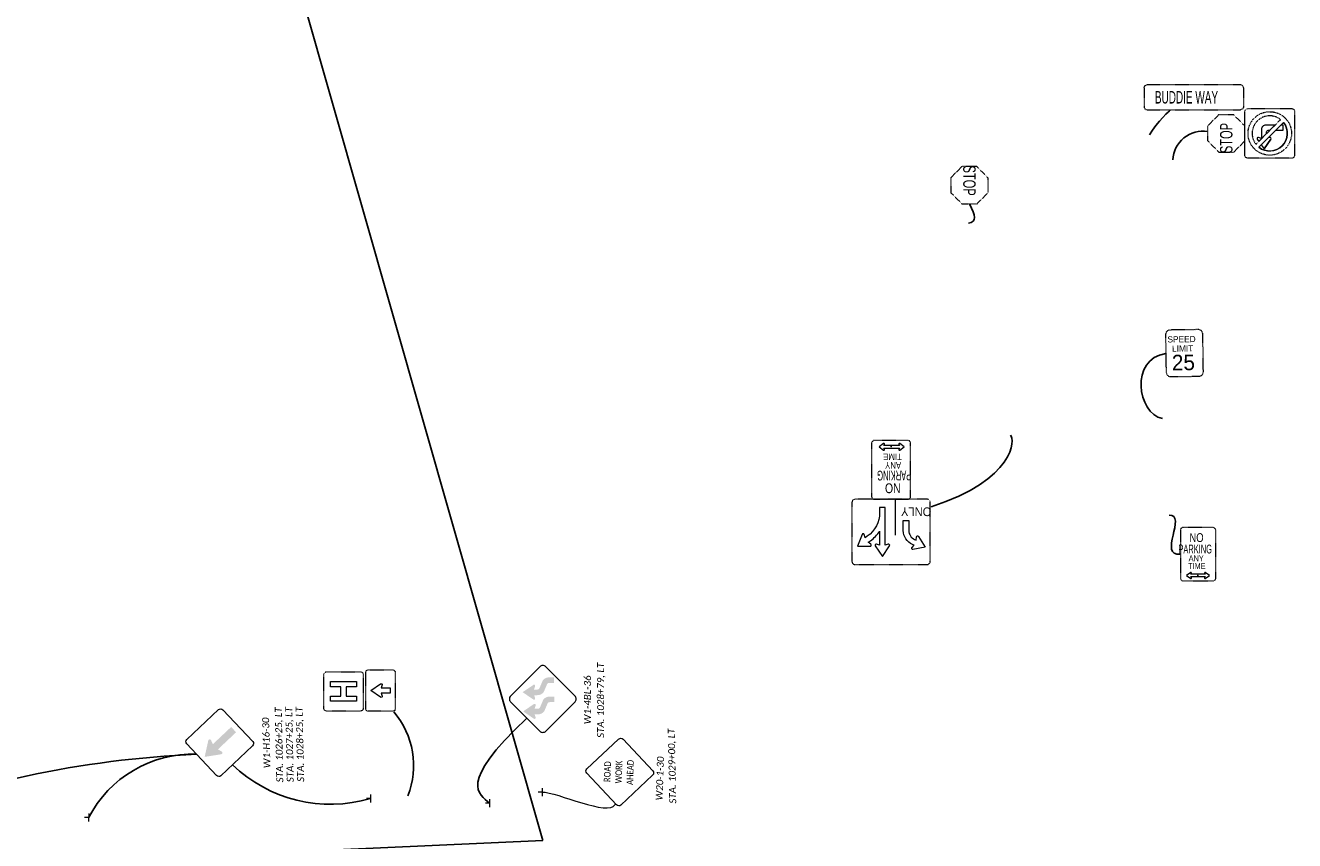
# Model space of a CAD drawing. Extents: x 2474761 to 2485264, y 499455 to 501118.
# Tile 28 of 30: x 2484253 to 2484764, y 500204 to 500532. Entities that reach past the tile are written whole.
import ezdxf
from ezdxf.enums import TextEntityAlignment as Align

# ---------------------------------------------------------------- set-up
doc = ezdxf.new("R2010")
doc.units = 21
doc.header["$MEASUREMENT"] = 0
doc.linetypes.add('DGN Style 2', pattern=[0.017105, 0.010263, -0.006842])
for name, color, linetype in [('MT_P_Cells', 7, 'Continuous'), ('MT_P_Text', 7, 'Continuous'), ('SH_Text', 7, 'Continuous'), ('SN_P_Signs', 120, 'Continuous'), ('SN_P_Text', 7, 'Continuous'), ('SN_X_Public', 3, 'Continuous')]:
    doc.layers.add(name, color=color, linetype=linetype)
doc.layers.add('SC_Scratch1', color=7, linetype='Continuous', plot=False)
doc.styles.add('P_Slanted-Normal LS 0.50', font='calibrii.ttf', dxfattribs={"height": 0.14})
doc.styles.add('P_Slanted-Normal LS 0.50 Masked', font='calibrii.ttf', dxfattribs={"height": 0.14})
doc.styles.add('Style-Calibri', font='calibri.ttf')
doc.styles.add('Style-ISO_FONTLEFT', font='ISO_FONTLEFT.shx')
doc.styles.add('~P_Label - CenterCenter', font='calibrii.ttf', dxfattribs={"height": 0.14})

# ---------------------------------------------------------------- blocks, each defined once
blk = doc.blocks.new('W1-4bL')
at = {"layer": 'SN_P_Signs', "linetype": 'Continuous', "lineweight": 0}
for points in [[(-0.102, 0.851), (-0.25, 1.067), (-0.398, 0.851), (-0.398, 0.85, 0.713927), (-0.372, 0.816), (-0.372, 0.816), (-0.31, 0.836), (-0.31, 0.77), (-0.31, 0.77, 0.231443), (-0.247, 0.642), (-0.247, 0.643), (-0.083, 0.573), (-0.082, 0.573, -0.231443), (-0.064, 0.534), (-0.064, 0.535), (-0.064, 0.438), (0.049, 0.438), (0.049, 0.535), (0.049, 0.534, 0.231443), (-0.013, 0.662), (-0.013, 0.662), (-0.178, 0.732), (-0.178, 0.732, -0.231443), (-0.197, 0.77), (-0.197, 0.77), (-0.197, 0.838), (-0.128, 0.816), (-0.128, 0.816, 0.713944), (-0.102, 0.85)], [(0.283, 0.861), (0.136, 1.078), (-0.012, 0.861), (-0.012, 0.861, 0.713927), (0.014, 0.827), (0.014, 0.827), (0.076, 0.847), (0.076, 0.781), (0.076, 0.781, 0.231443), (0.138, 0.653), (0.138, 0.654), (0.303, 0.584), (0.303, 0.584, -0.231443), (0.322, 0.545), (0.322, 0.546), (0.322, 0.449), (0.435, 0.449), (0.435, 0.546), (0.435, 0.545, 0.231443), (0.373, 0.673), (0.373, 0.673), (0.208, 0.743), (0.208, 0.743, -0.231443), (0.189, 0.781), (0.189, 0.781), (0.189, 0.849), (0.258, 0.827), (0.258, 0.827, 0.713944), (0.284, 0.861)]]:
    blk.add_hatch(color=7, dxfattribs=at).paths.add_polyline_path(points)
at = {"layer": 'SN_P_Signs', "color": 132, "linetype": 'Continuous', "lineweight": 13, "flags": 128}
blk.add_lwpolyline([(0.648, 0.732), (0.059, 1.321, 0.414214), (-0.059, 1.321), (-0.648, 0.732, 0.414214), (-0.648, 0.614), (-0.059, 0.024, 0.414214), (0.059, 0.024), (0.648, 0.614, 0.414214)], format="xyb", close=True, dxfattribs=at)
blk = doc.blocks.new('SGN1P_2')
at = {"layer": 'MT_P_Cells', "color": 3, "linetype": 'Continuous', "lineweight": 0}
for p, q in [((0, 0), (-0.08, 0)), ((0, 0.08), (0, -0.08))]:
    blk.add_line(p, q, dxfattribs=at)
blk = doc.blocks.new('W20-1_1')
at = {"layer": 'SN_P_Signs', "color": 132, "linetype": 'Continuous', "lineweight": 13, "flags": 128}
blk.add_lwpolyline([(-13.26, 14.51), (-0.88, 26.88, -0.414214), (0.88, 26.88), (13.26, 14.51, -0.414214), (13.26, 12.74), (0.88, 0.37, -0.414214), (-0.88, 0.37), (-13.26, 12.74, -0.414214)], format="xyb", close=True, dxfattribs=at)
at = {"layer": 'SN_P_Signs', "color": 7, "linetype": 'Continuous', "lineweight": 13, "style": 'Style-Calibri', "width": 0.840421}
for s, p in [('WORK', (0, 14.04)), ('ROAD', (0, 18.63)), ('AHEAD', (0, 9.46))]:
    blk.add_text(s, height=2.665, dxfattribs=at).set_placement(p, align=Align.MIDDLE_CENTER)
blk = doc.blocks.new('D9-2')
at = {"layer": 'SN_X_Public', "color": 132, "linetype": 'DGN Style 2', "lineweight": 0, "flags": 128}
blk.add_lwpolyline([(-6.56, 15), (6.56, 15), (6.56, 15, -0.414214), (7.5, 14.06), (7.5, 14.06), (7.5, 0.94), (7.5, 0.94, -0.414214), (6.56, 0), (6.56, 0), (-6.56, 0), (-6.56, 0, -0.414214), (-7.5, 0.94), (-7.5, 0.94), (-7.5, 14.06), (-7.5, 14.06, -0.414214)], format="xyb", close=True, dxfattribs=at)
at = {"layer": 'SN_X_Public', "color": 7, "linetype": 'Continuous', "lineweight": 0, "flags": 128}
blk.add_lwpolyline([(-3.75, 2.5), (-3.75, 12.5), (-1.75, 12.5), (-1.75, 8.5), (1.75, 8.5), (1.75, 12.5), (3.75, 12.5), (3.75, 2.5), (1.75, 2.5), (1.75, 6.5), (-1.75, 6.5), (-1.75, 2.5)], close=True, dxfattribs=at)
blk = doc.blocks.new('M6-3')
at = {"layer": 'SN_X_Public', "color": 132, "linetype": 'DGN Style 2', "lineweight": 0, "flags": 128}
blk.add_lwpolyline([(-7.75, 12.5), (7.75, 12.5), (7.75, 12.5, -0.414214), (8.75, 11.5), (8.75, 11.5), (8.75, 1), (8.75, 1, -0.414214), (7.75, 0), (7.75, 0), (-7.75, 0), (-7.75, 0, -0.414214), (-8.75, 1), (-8.75, 1), (-8.75, 11.5), (-8.75, 11.5, -0.414214)], format="xyb", close=True, dxfattribs=at)
at = {"layer": 'SN_X_Public', "color": 7, "linetype": 'Continuous', "lineweight": 0, "flags": 128}
blk.add_lwpolyline([(-2.84, 6.17), (0, 10.31), (2.8, 6.23), (2.79, 6.23, -0.782792), (2.38, 5.54), (2.38, 5.54), (1.09, 5.94), (1.09, 2.19), (-1.1, 2.19), (-1.1, 5.94), (-2.38, 5.54), (-2.38, 5.54, -0.711934)], format="xyb", close=True, dxfattribs=at)
blk = doc.blocks.new('R3-H8bh')
at = {"layer": 'SN_X_Public', "color": 7, "linetype": 'Continuous', "lineweight": 0}
blk.add_line((-1.67, 13.75), (-1.67, 0), dxfattribs=at)
at = {"layer": 'SN_X_Public', "color": 132, "linetype": 'DGN Style 2', "lineweight": 0, "flags": 128}
blk.add_lwpolyline([(13.75, 25), (-13.75, 25, 0.414214), (-15, 23.75), (-15, 1.25, 0.414214), (-13.75, 0), (13.75, 0, 0.414214), (15, 1.25), (15, 23.75, 0.414214)], format="xyb", close=True, dxfattribs=at)
at = {"layer": 'SN_X_Public', "color": 7, "linetype": 'Continuous', "lineweight": 0, "flags": 128}
for points in [[(3.33, 21.88), (0.59, 17.89, 0.712491), (1.06, 17.26), (2.29, 17.64), (2.29, 3.12), (4.38, 3.12), (4.38, 5.1, -0.246076), (9.13, 14.18), (9.96, 14.75), (10.34, 13.52, 0.712491), (11.13, 13.5), (12.84, 18.02), (8.01, 18.01, 0.712491), (7.76, 17.26), (8.77, 16.47), (7.94, 15.89, 0.09881), (4.38, 12.2), (4.38, 17.64), (5.6, 17.26, 0.712491), (6.07, 17.89)], [(-13.12, 18.33), (-8.38, 19.26, -0.712491), (-7.99, 18.58), (-8.83, 17.6), (-8.2, 17.33, -0.29875), (-4.69, 11.98), (-4.69, 8.12), (-6.77, 8.12), (-6.77, 11.98, 0.29875), (-9.03, 15.42), (-9.66, 15.69), (-9.79, 14.41, -0.712491), (-10.56, 14.23)]]:
    blk.add_lwpolyline(points, format="xyb", close=True, dxfattribs=at)
at = {"layer": 'SN_X_Public', "color": 7, "linetype": 'Continuous', "lineweight": 0, "style": 'Style-ISO_FONTLEFT', "width": 0.960096}
blk.add_text('ONLY', height=3.333, dxfattribs=at).set_placement((-9.61, 4.79), align=Align.MIDDLE_CENTER)
blk = doc.blocks.new('R7-1')
at = {"layer": 'SN_X_Public', "color": 132, "linetype": 'DGN Style 2', "lineweight": 0, "flags": 128}
blk.add_lwpolyline([(6.37, 22.5), (-6.37, 22.5, 0.414214), (-7.5, 21.37), (-7.5, 1.12, 0.414214), (-6.37, 0), (6.37, 0, 0.414214), (7.5, 1.12), (7.5, 21.37, 0.414214)], format="xyb", close=True, dxfattribs=at)
at = {"layer": 'SN_X_Public', "color": 52, "linetype": 'Continuous', "lineweight": 0}
blk.add_point((-0.03, 2.28), dxfattribs=at)
at = {"layer": 'SN_X_Public', "color": 7, "linetype": 'Continuous', "lineweight": 0, "style": 'Style-ISO_FONTLEFT'}
for s, height, width, p in [('NO', 3.75, 0.8, (-0.66, 18.28)), ('PARKING', 3.75, 0.58, (-1.2, 13.44)), ('ANY', 2.5, 0.9, (-0.78, 9.53)), ('TIME', 2.5, 0.9, (-0.52, 6.25))]:
    blk.add_text(s, height=height, dxfattribs=dict(at, width=width)).set_placement(p, align=Align.MIDDLE_CENTER)
blk = doc.blocks.new('PAB')
at = {"layer": 'SN_X_Public', "color": 7, "linetype": 'Continuous', "lineweight": 0}
blk.add_line((-2.98, 0.47), (-2.97, 0.47), dxfattribs=at)
at = {"layer": 'SN_X_Public', "color": 7, "linetype": 'Continuous', "lineweight": 0, "flags": 128}
blk.add_lwpolyline([(2.97, 0.47), (-2.98, 0.47), (-2.79, 1.04, 0.718024), (-3.07, 1.24), (-4.84, 0), (-3.07, -1.24, 0.718024), (-2.79, -1.04), (-2.98, -0.47), (2.97, -0.47), (2.98, -0.47), (2.79, -1.04, 0.718024), (3.07, -1.24), (4.84, 0), (3.07, 1.24, 0.718024), (2.79, 1.04), (2.98, 0.47)], format="xyb", close=True, dxfattribs=at)
blk = doc.blocks.new('*U1048')
at = {"layer": 'SN_X_Public', "color": 132, "linetype": 'DGN Style 2', "lineweight": 0, "flags": 128}
for points in [[(-5, 18.75), (-5, -18.75)], [(-3.75, 20), (3.75, 20)], [(5, -18.75), (5, 18.75)], [(-3.75, -20), (3.75, -20)]]:
    blk.add_lwpolyline(points, dxfattribs=at)
at = {"layer": 'SN_X_Public', "color": 132, "linetype": 'DGN Style 2', "lineweight": 0}
for centre, start, end in [((-3.75, 18.75), 90, 180), ((3.75, -18.75), 270, 0)]:
    blk.add_arc(centre, 1.25, start, end, dxfattribs=at)
at = {"layer": 'SN_X_Public', "color": 132, "linetype": 'DGN Style 2', "lineweight": 0, "extrusion": (0, 0, -1)}
for centre, start, end in [((-3.75, 18.75), 90, 180), ((3.75, -18.75), 270, 0)]:
    blk.add_arc(centre, 1.25, start, end, dxfattribs=at)
at = {"layer": 'SN_X_Public', "color": 7, "linetype": 'Continuous', "lineweight": 0, "style": 'Style-ISO_FONTLEFT', "width": 0.6}
blk.add_text('BUDDIE WAY', height=5, rotation=90, dxfattribs=at).set_placement((0, -2.93), align=Align.MIDDLE_CENTER)
blk = doc.blocks.new('SGN1P_6')
at = {"layer": 'MT_P_Cells', "color": 3, "linetype": 'Continuous', "lineweight": 0}
for p, q in [((0, 0), (-0.08, 0)), ((0, 0.08), (0, -0.08))]:
    blk.add_line(p, q, dxfattribs=at)
blk = doc.blocks.new('W1-H16_L')
at = {"layer": 'SN_P_Signs', "linetype": 'Continuous', "lineweight": 0, "extrusion": (0, 0, -1)}
blk.add_hatch(color=7, dxfattribs=at).paths.add_polyline_path([(-16.36, 0.67), (-9.23, -6.45), (-7.17, -4.39), (-14.29, 2.73), (-12.71, 3.55, 0.714228), (-12.87, 4.64), (-19.52, 5.89), (-18.26, -0.76, 0.714206), (-17.17, -0.91)])
at = {"layer": 'SN_P_Signs', "color": 132, "linetype": 'Continuous', "lineweight": 13, "flags": 128}
blk.add_lwpolyline([(14.51, 13.26), (26.88, 0.88, -0.414214), (26.88, -0.88), (14.51, -13.26, -0.414214), (12.74, -13.26), (0.37, -0.88, -0.414214), (0.37, 0.88), (12.74, 13.26, -0.414214)], format="xyb", close=True, dxfattribs=at)

msp = doc.modelspace()

# ---------------------------------------------------------------- linework, layer by layer
at = {"layer": 'MT_P_Text', "extrusion": (0, 0, -1)}
for centre, radius, start, end in [((-2484375.99, 500234.17), 33.14, 139.256, 201.6547), ((-2484339.92, 499825.66), 413.44, 68.3096, 87.4848), ((-2484320.25, 500191.66), 47.07, 27.1787, 91.8639), ((-2484375.66, 500275.52), 56.91, 253.568, 313.8142)]:
    msp.add_arc(centre, radius, start, end, dxfattribs=at)
at = {"layer": 'MT_P_Text'}
msp.add_open_spline([(2484454.6, 500253.18), (2484426.3, 500226.46), (2484435.59, 500222.89), (2484439.63, 500219.01)], degree=3, dxfattribs=at)
at = {"layer": 'MT_P_Text', "lineweight": 13}
msp.add_open_spline([(2484460.8, 500223.52), (2484466.69, 500223.55), (2484487.57, 500213.58), (2484490.14, 500218.43)], degree=3, dxfattribs=at)
at = {"layer": 'SC_Scratch1', "flags": 128}
msp.add_lwpolyline([(2479476.72, 500116.06), (2480100.14, 500131.93), (2481331.82, 500143.98), (2481983.86, 500159.28), (2482687.05, 500160), (2483435.82, 500165.39), (2484029.96, 500184.52), (2484461.06, 500204.03), (2484280.92, 500836.22), (2477604.76, 500751.23)], dxfattribs=at)
at = {"layer": 'SH_Text'}
msp.add_arc((2484726.62, 500477.14), 12.17, 81.081, 177.0119, dxfattribs=at)
for points in [[(2484705.1, 500487.87), (2484707.95, 500493.08), (2484713.9, 500497.96), (2484713.44, 500497.96)], [(2484632.69, 500460.09), (2484635.29, 500455.29), (2484635.74, 500452.88), (2484632.3, 500452.3)], [(2484710.36, 500373.71), (2484700.15, 500375.97), (2484697.14, 500397.6), (2484711.69, 500399.95)], [(2484649.19, 500367.02), (2484651.25, 500365.69), (2484651.02, 500349.15), (2484617.3, 500338.21)], [(2484717.54, 500319.17), (2484708.41, 500318.06), (2484720.37, 500335.37), (2484712.99, 500334.87)]]:
    msp.add_open_spline(points, degree=3, dxfattribs=at)
at = {"layer": 'SN_X_Public', "color": 7, "linetype": 'DGN Style 2', "lineweight": 0}
msp.add_line((2484747.95, 500484.04), (2484757.89, 500493.99), dxfattribs=at)
at = {"layer": 'SN_X_Public', "color": 7, "linetype": 'Continuous', "lineweight": 0}
for p in [(2484750.08, 500483.82), (2484753.96, 500486.16)]:
    msp.add_line(p, (2484751.22, 500482.18), dxfattribs=at)
at = {"layer": 'SN_X_Public', "color": 132, "linetype": 'DGN Style 2', "lineweight": 0, "flags": 128}
for points in [[(2484743.51, 500479.68), (2484743.51, 500497.18, -0.414214), (2484744.76, 500498.43), (2484762.26, 500498.43, -0.414214), (2484763.51, 500497.18), (2484763.51, 500479.68, -0.414214), (2484762.26, 500478.43), (2484744.76, 500478.43, -0.414214)], [(2484724.68, 500409.51), (2484713.43, 500409.35, 0.414214), (2484711.59, 500407.45), (2484711.8, 500392.45, 0.414214), (2484713.7, 500390.6), (2484724.95, 500390.76, 0.414214), (2484726.8, 500392.66), (2484726.58, 500407.66, 0.414214)], [(2484730.72, 500329.86), (2484718.61, 500329.86, 0.414214), (2484717.54, 500328.79), (2484717.54, 500309.55, 0.414214), (2484718.61, 500308.48), (2484730.72, 500308.48, 0.414214), (2484731.79, 500309.55), (2484731.79, 500328.79, 0.414214)]]:
    msp.add_lwpolyline(points, format="xyb", close=True, dxfattribs=at)
for points in [[(2484739.01, 500495.93), (2484733.01, 500495.93), (2484728.51, 500491.43), (2484728.51, 500485.43), (2484733.01, 500480.93), (2484739.01, 500480.93), (2484743.51, 500485.43), (2484743.51, 500491.43)], [(2484629.69, 500460.09), (2484635.69, 500460.09), (2484640.19, 500464.59), (2484640.19, 500470.59), (2484635.69, 500475.09), (2484629.69, 500475.09), (2484625.19, 500470.59), (2484625.19, 500464.59)]]:
    msp.add_lwpolyline(points, close=True, dxfattribs=at)
at = {"layer": 'SN_X_Public', "color": 7, "linetype": 'Continuous', "lineweight": 0, "flags": 128}
for points in [[(2484751.84, 500491.76, 0.414214), (2484750.18, 500490.09), (2484750.18, 500486.41), (2484748.95, 500486.79, 0.712491), (2484748.48, 500486.16), (2484749.12, 500485.22), (2484752.26, 500488.35), (2484752.26, 500489.08, -0.414214), (2484752.86, 500489.68), (2484753.58, 500489.68), (2484755.61, 500491.7), (2484755.66, 500491.76)], [(2484756.79, 500490.52), (2484759.07, 500492.81, -0.888523), (2484749.12, 500482.86), (2484754.76, 500488.5)], [(2484753.96, 500486.16, 0.712491), (2484753.49, 500486.79), (2484752.87, 500486.6), (2484752.87, 500486.61), (2484750.08, 500483.82), (2484751.22, 500482.18)]]:
    msp.add_lwpolyline(points, format="xyb", close=True, dxfattribs=at)
msp.add_lwpolyline([(2484758.93, 500489.68), (2484758.93, 500491.76), (2484758.02, 500491.76), (2484756.79, 500490.52), (2484755.94, 500489.68)], close=True, dxfattribs=at)
at = {"layer": 'SN_X_Public', "color": 7, "linetype": 'DGN Style 2', "lineweight": 0}
msp.add_circle((2484753.51, 500488.43), 8.75, dxfattribs=at)
msp.add_arc((2484753.51, 500488.43), 7.08, 51.7563, 218.2437, dxfattribs=at)
at = {"layer": 'SN_X_Public', "color": 7, "linetype": 'Continuous', "lineweight": 0}
msp.add_arc((2484753.51, 500488.43), 7.08, 231.7563, 38.2437, dxfattribs=at)
at = {"layer": 'SN_X_Public', "color": 52, "linetype": 'Continuous', "lineweight": 0}
msp.add_point((2484724.64, 500310.64), dxfattribs=at)

# ---------------------------------------------------------------- block references
at = {"layer": 'MT_P_Cells', "color": 3, "linetype": 'Continuous', "lineweight": 0, "xscale": 20, "yscale": 20, "zscale": 20}
for p in [(2484391.75, 500220.91), (2484460.82, 500223.46), (2484439.63, 500219.01)]:
    msp.add_blockref('SGN1P_2', p, dxfattribs=at)
at = {"layer": 'MT_P_Cells', "color": 3, "linetype": 'Continuous', "lineweight": 0, "xscale": 20, "yscale": 20, "zscale": 20, "rotation": 359.0295539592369}
msp.add_blockref('SGN1P_6', (2484278.38, 500213.21), dxfattribs=at)
at = {"layer": 'SN_P_Signs', "color": 132, "linetype": 'Continuous', "lineweight": 13, "xscale": 20, "yscale": 20, "zscale": 20, "rotation": 90}
msp.add_blockref('W1-4bL', (2484474.53, 500260.95), dxfattribs=at)
at = {"layer": 'SN_P_Signs', "color": 132, "linetype": 'Continuous', "lineweight": 13, "rotation": 178.3149329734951}
msp.add_blockref('W1-H16_L', (2484344.75, 500242.96), dxfattribs=at)
at = {"layer": 'SN_P_Signs', "color": 7, "linetype": 'Continuous', "lineweight": 13, "rotation": 88.16434371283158}
msp.add_blockref('W20-1_1', (2484505.67, 500231.11), dxfattribs=at)
at = {"layer": 'SN_X_Public', "color": 132, "linetype": 'DGN Style 2', "lineweight": 0, "rotation": 270}
msp.add_blockref('*U1048', (2484722.94, 500502.96), dxfattribs=at)
at = {"layer": 'SN_X_Public', "color": 52, "linetype": 'Continuous', "lineweight": 0, "xscale": 1.05, "yscale": 1.05, "zscale": 1.05, "rotation": 180}
msp.add_blockref('R7-1', (2484601.18, 500364.91), dxfattribs=at)
at = {"layer": 'SN_X_Public', "color": 7, "linetype": 'Continuous', "lineweight": 0}
for name, p, xscale, yscale, zscale, rotation in [('PAB', (2484601.42, 500362.34), 1.05, 1.05, 1.05, 180), ('D9-2', (2484388.79, 500263.97), 1.05, 1.05, 1.05, 90), ('M6-3', (2484401.71, 500264.32), 0.9500000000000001, 0.9500000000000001, 0.9500000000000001, 89.9980140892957)]:
    msp.add_blockref(name, p, dxfattribs=dict(at, xscale=xscale, yscale=yscale, zscale=zscale, rotation=rotation))
at = {"layer": 'SN_X_Public', "color": 132, "linetype": 'DGN Style 2', "lineweight": 0, "xscale": 1.05, "yscale": 1.05, "zscale": 1.05, "rotation": 180}
msp.add_blockref('R3-H8bh', (2484601.18, 500341.28), dxfattribs=at)
at = {"layer": 'SN_X_Public', "color": 7, "linetype": 'Continuous', "lineweight": 0, "xscale": 0.95, "yscale": 0.95, "zscale": 0.95}
msp.add_blockref('PAB', (2484724.64, 500310.64), dxfattribs=at)

# ---------------------------------------------------------------- texts
at = {"layer": 'MT_P_Text', "linetype": 'Continuous', "style": 'P_Slanted-Normal LS 0.50'}
msp.add_text('W1-4BL-36', height=2.8, rotation=90, dxfattribs=at).set_placement((2484477.64, 500250.79), align=Align.TOP_LEFT)
at = {"layer": 'SN_P_Text', "color": 7, "style": '~P_Label - CenterCenter'}
msp.add_text('W1-H16-30', height=2.8, rotation=91.6857, dxfattribs=at).set_placement((2484349.85, 500243.28), align=Align.MIDDLE_CENTER)
at = {"layer": 'SN_P_Text', "color": 7, "insert": (2484359.45, 500242.59), "char_height": 2.8, "attachment_point": 5, "rotation": 91.2313, "line_spacing_factor": 0.9, "style": 'P_Slanted-Normal LS 0.50'}
msp.add_mtext('STA. 1026+25, LT\\PSTA. 1027+25, LT\\PSTA. 1028+25, LT', dxfattribs=at)
at = {"layer": 'SN_X_Public', "color": 7, "linetype": 'DGN Style 2', "lineweight": 0, "style": 'Style-ISO_FONTLEFT', "width": 0.66625}
for rotation, p in [(90, (2484736.01, 500486.57)), (270, (2484632.69, 500469.44))]:
    msp.add_text('STOP', height=5, rotation=rotation, dxfattribs=at).set_placement(p, align=Align.MIDDLE_CENTER)
at = {"layer": 'SN_X_Public', "color": 7, "linetype": 'DGN Style 2', "lineweight": 0, "style": 'Style-ISO_FONTLEFT'}
for s, height, p in [('SPEED', 2.501, (2484718.03, 500405.66)), ('LIMIT', 2.501, (2484718.48, 500401.92)), ('25', 6.25, (2484718.77, 500396.3))]:
    msp.add_text(s, height=height, rotation=0.8092, dxfattribs=at).set_placement(p, align=Align.MIDDLE_CENTER)
at = {"layer": 'SN_X_Public', "color": 7, "linetype": 'Continuous', "lineweight": 0, "style": 'Style-ISO_FONTLEFT'}
for s, height, width, p in [('NO', 3.562, 0.8, (2484724.04, 500325.85)), ('TIME', 2.375, 0.9, (2484724.17, 500314.42)), ('ANY', 2.375, 0.9, (2484723.92, 500317.54))]:
    msp.add_text(s, height=height, dxfattribs=dict(at, width=width)).set_placement(p, align=Align.MIDDLE_CENTER)
at = {"layer": 'SN_X_Public', "color": 7, "linetype": 'DGN Style 2', "lineweight": 0, "style": 'Style-ISO_FONTLEFT', "width": 0.58}
msp.add_text('PARKING', height=3.562, dxfattribs=at).set_placement((2484723.52, 500321.25), align=Align.MIDDLE_CENTER)

# ---------------------------------------------------------------- next in the draw order: texts
at = {"layer": 'MT_P_Text', "linetype": 'Continuous', "insert": (2484482.93, 500245.31), "char_height": 2.8, "attachment_point": 1, "rotation": 90, "line_spacing_factor": 0.9, "style": 'P_Slanted-Normal LS 0.50 Masked', "bg_fill": 3, "box_fill_scale": 1.0125, "bg_fill_color": 7, "bg_fill_transparency": 0}
msp.add_mtext('STA. 1028+79, LT', dxfattribs=at)
at = {"layer": 'SN_P_Text', "color": 7, "insert": (2484506.47, 500220.19), "char_height": 2.8, "attachment_point": 1, "rotation": 88.1643, "line_spacing_factor": 0.9, "style": 'P_Slanted-Normal LS 0.50 Masked', "bg_fill": 3, "box_fill_scale": 1.0125, "bg_fill_color": 7, "bg_fill_transparency": 0}
msp.add_mtext('W20-1-30', dxfattribs=at)

# ---------------------------------------------------------------- next in the draw order: texts
at = {"layer": 'SN_P_Text', "color": 7, "style": 'P_Slanted-Normal LS 0.50'}
msp.add_text('STA. 1029+00, LT', height=2.8, rotation=91.2313, dxfattribs=at).set_placement((2484513.05, 500233.96), align=Align.MIDDLE_CENTER)

doc.saveas('drawing.dxf')
